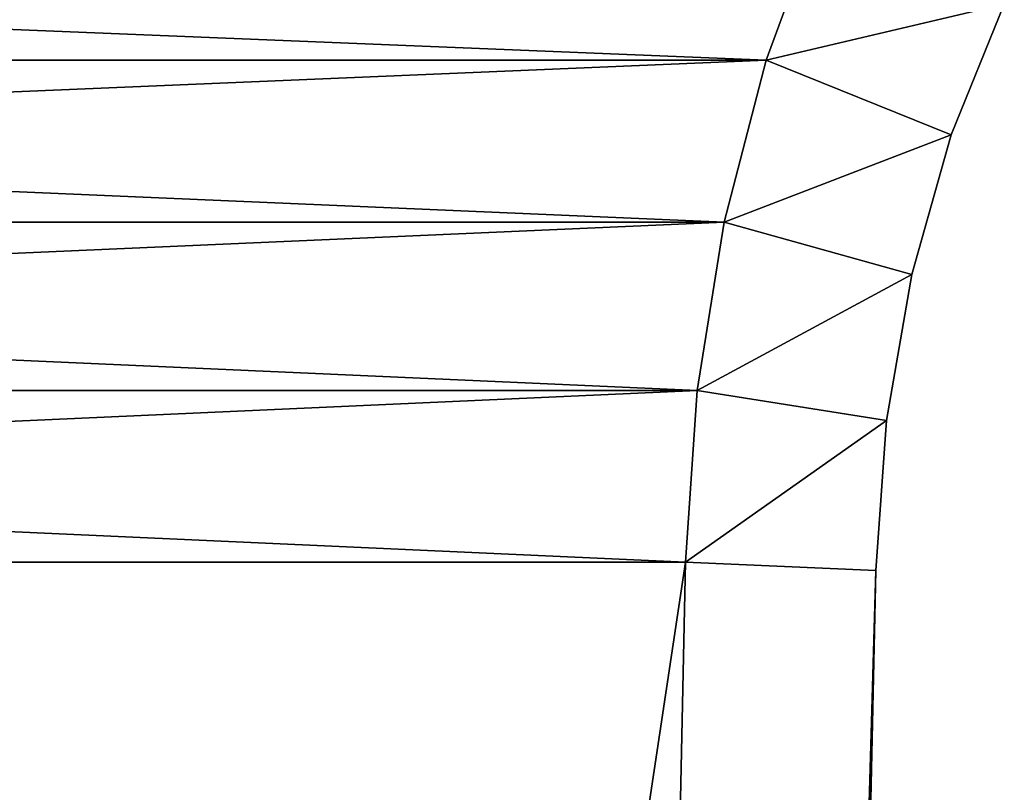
# Model space of a CAD drawing. Header units: millimetres. Extents: x -112 to 112, y -55 to 40.
# Tile 80 of 171: x -15.59 to -13.76, y 35.15 to 36.58. Entities that reach past the tile are written whole.
import ezdxf

# ---------------------------------------------------------------- set-up
doc = ezdxf.new("R2010")
doc.units = ezdxf.units.MM
doc.header["$LTSCALE"] = 52.148148
for name, color, linetype in [('103', 7, 'CONTINUOUS'), ('104', 7, 'CONTINUOUS'), ('86', 7, 'CONTINUOUS'), ('92', 7, 'CONTINUOUS'), ('93', 7, 'CONTINUOUS'), ('96', 7, 'CONTINUOUS')]:
    doc.layers.add(name, color=color, linetype=linetype)

msp = doc.modelspace()

# ---------------------------------------------------------------- linework, layer by layer
at = {"layer": '103', "linetype": 'Continuous'}
for points in [[(-14.2038, 36.5093, -21.2749), (-21.2749, 36.5093, -14.2038), (-21.1702, 36.7938, -14.0991), (-14.2038, 36.5093, -21.2749)], [(-14.0991, 36.7938, -21.1702), (-14.2038, 36.5093, -21.2749), (-21.1702, 36.7938, -14.0991), (-14.0991, 36.7938, -21.1702)], [(-14.2818, 36.2083, -21.3529), (-21.3529, 36.2083, -14.2818), (-21.2749, 36.5093, -14.2038), (-14.2818, 36.2083, -21.3529)], [(-14.2038, 36.5093, -21.2749), (-14.2818, 36.2083, -21.3529), (-21.2749, 36.5093, -14.2038), (-14.2038, 36.5093, -21.2749)], [(-14.332, 35.8956, -21.4031), (-21.4031, 35.8956, -14.332), (-21.3529, 36.2083, -14.2818), (-14.332, 35.8956, -21.4031)], [(-14.2818, 36.2083, -21.3529), (-14.332, 35.8956, -21.4031), (-21.3529, 36.2083, -14.2818), (-14.2818, 36.2083, -21.3529)], [(-14.3534, 35.5763, -21.4245), (-21.4245, 35.5763, -14.3534), (-21.4031, 35.8956, -14.332), (-14.3534, 35.5763, -21.4245)], [(-14.332, 35.8956, -21.4031), (-14.3534, 35.5763, -21.4245), (-21.4031, 35.8956, -14.332), (-14.332, 35.8956, -21.4031)]]:
    msp.add_3dface(points, dxfattribs=at)
at = {"layer": '104', "linetype": 'Continuous'}
for points in [[(-15.5432, -19.4924, -22.6142), (-22.6142, -19.4924, -15.5432), (-21.4245, 35.5763, -14.3534), (-15.5432, -19.4924, -22.6142)], [(-14.3534, 35.5763, -21.4245), (-15.5432, -19.4924, -22.6142), (-21.4245, 35.5763, -14.3534), (-14.3534, 35.5763, -21.4245)]]:
    msp.add_3dface(points, dxfattribs=at)
at = {"layer": '86', "linetype": 'Continuous'}
for points in [[(-14.2038, 36.5093, 21.2749), (-13.7611, 36.6138, 20.8322), (-14.0991, 36.7938, 21.1702), (-14.2038, 36.5093, 21.2749)], [(-13.8596, 36.371, 20.9306), (-13.7611, 36.6138, 20.8322), (-14.2038, 36.5093, 21.2749), (-13.8596, 36.371, 20.9306)], [(-14.2818, 36.2083, 21.3529), (-13.8596, 36.371, 20.9306), (-14.2038, 36.5093, 21.2749), (-14.2818, 36.2083, 21.3529)], [(-13.933, 36.1112, 21.0041), (-13.8596, 36.371, 20.9306), (-14.2818, 36.2083, 21.3529), (-13.933, 36.1112, 21.0041)], [(-14.332, 35.8956, 21.4031), (-13.933, 36.1112, 21.0041), (-14.2818, 36.2083, 21.3529), (-14.332, 35.8956, 21.4031)], [(-13.9802, 35.8395, 21.0513), (-13.933, 36.1112, 21.0041), (-14.332, 35.8956, 21.4031), (-13.9802, 35.8395, 21.0513)], [(-14.3534, 35.5763, 21.4245), (-13.9802, 35.8395, 21.0513), (-14.332, 35.8956, 21.4031), (-14.3534, 35.5763, 21.4245)], [(-14.0001, 35.5611, 21.0711), (-13.9802, 35.8395, 21.0513), (-14.3534, 35.5763, 21.4245), (-14.0001, 35.5611, 21.0711)], [(-15.5432, -19.4924, 22.6142), (-14.0001, 35.5611, 21.0711), (-14.3534, 35.5763, 21.4245), (-15.5432, -19.4924, 22.6142)], [(-15.1898, -19.5077, 22.2608), (-14.0001, 35.5611, 21.0711), (-15.5432, -19.4924, 22.6142), (-15.1898, -19.5077, 22.2608)]]:
    msp.add_3dface(points, dxfattribs=at)
at = {"layer": '92', "linetype": 'Continuous'}
for points in [[(-21.2749, 36.5093, 14.2038), (-14.2038, 36.5093, 21.2749), (-14.0991, 36.7938, 21.1702), (-21.2749, 36.5093, 14.2038)], [(-21.1702, 36.7938, 14.0991), (-21.2749, 36.5093, 14.2038), (-14.0991, 36.7938, 21.1702), (-21.1702, 36.7938, 14.0991)], [(-21.3529, 36.2083, 14.2818), (-14.2818, 36.2083, 21.3529), (-14.2038, 36.5093, 21.2749), (-21.3529, 36.2083, 14.2818)], [(-21.2749, 36.5093, 14.2038), (-21.3529, 36.2083, 14.2818), (-14.2038, 36.5093, 21.2749), (-21.2749, 36.5093, 14.2038)], [(-21.3529, 36.2083, 14.2818), (-21.4031, 35.8956, 14.332), (-14.2818, 36.2083, 21.3529), (-21.3529, 36.2083, 14.2818)], [(-21.4031, 35.8956, 14.332), (-14.332, 35.8956, 21.4031), (-14.2818, 36.2083, 21.3529), (-21.4031, 35.8956, 14.332)], [(-21.4031, 35.8956, 14.332), (-21.4245, 35.5763, 14.3534), (-14.332, 35.8956, 21.4031), (-21.4031, 35.8956, 14.332)], [(-21.4245, 35.5763, 14.3534), (-14.3534, 35.5763, 21.4245), (-14.332, 35.8956, 21.4031), (-21.4245, 35.5763, 14.3534)]]:
    msp.add_3dface(points, dxfattribs=at)
at = {"layer": '93', "linetype": 'Continuous'}
for points in [[(-21.4245, 35.5763, 14.3534), (-22.6142, -19.4924, 15.5432), (-14.3534, 35.5763, 21.4245), (-21.4245, 35.5763, 14.3534)], [(-22.6142, -19.4924, 15.5432), (-15.5432, -19.4924, 22.6142), (-14.3534, 35.5763, 21.4245), (-22.6142, -19.4924, 15.5432)]]:
    msp.add_3dface(points, dxfattribs=at)
at = {"layer": '96', "linetype": 'Continuous'}
for points in [[(-14.2038, 36.5093, -21.2749), (-14.0991, 36.7938, -21.1702), (-13.7611, 36.6138, -20.8322), (-14.2038, 36.5093, -21.2749)], [(-13.8596, 36.371, -20.9306), (-14.2038, 36.5093, -21.2749), (-13.7611, 36.6138, -20.8322), (-13.8596, 36.371, -20.9306)], [(-14.2818, 36.2083, -21.3529), (-14.2038, 36.5093, -21.2749), (-13.8596, 36.371, -20.9306), (-14.2818, 36.2083, -21.3529)], [(-13.933, 36.1112, -21.0041), (-14.2818, 36.2083, -21.3529), (-13.8596, 36.371, -20.9306), (-13.933, 36.1112, -21.0041)], [(-14.332, 35.8956, -21.4031), (-14.2818, 36.2083, -21.3529), (-13.933, 36.1112, -21.0041), (-14.332, 35.8956, -21.4031)], [(-13.9802, 35.8395, -21.0513), (-14.332, 35.8956, -21.4031), (-13.933, 36.1112, -21.0041), (-13.9802, 35.8395, -21.0513)], [(-14.3534, 35.5763, -21.4245), (-14.332, 35.8956, -21.4031), (-13.9802, 35.8395, -21.0513), (-14.3534, 35.5763, -21.4245)], [(-14.0001, 35.5611, -21.0711), (-14.3534, 35.5763, -21.4245), (-13.9802, 35.8395, -21.0513), (-14.0001, 35.5611, -21.0711)], [(-15.5432, -19.4924, -22.6142), (-14.3534, 35.5763, -21.4245), (-14.0001, 35.5611, -21.0711), (-15.5432, -19.4924, -22.6142)], [(-15.1898, -19.5077, -22.2608), (-15.5432, -19.4924, -22.6142), (-14.0001, 35.5611, -21.0711), (-15.1898, -19.5077, -22.2608)]]:
    msp.add_3dface(points, dxfattribs=at)

doc.saveas('drawing.dxf')
